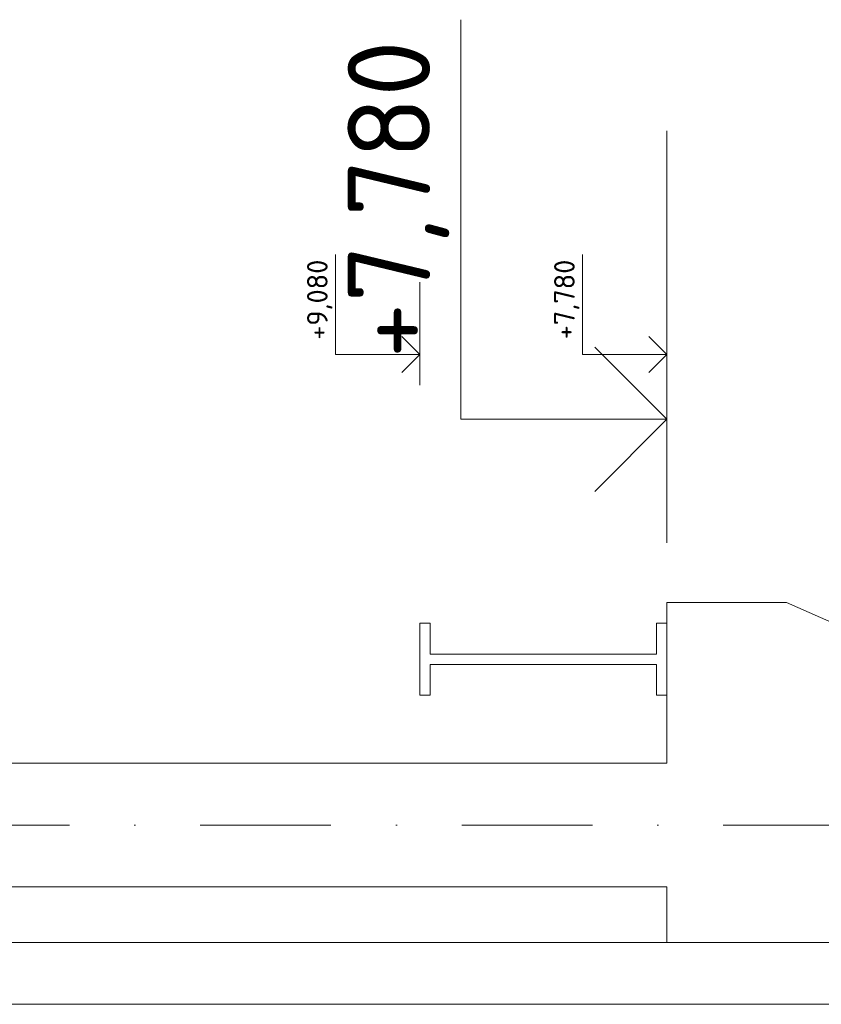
# Model space of a CAD drawing. Header units: millimetres. Extents: x -746391 to 410178, y -169697 to 100555.
# Tile 135 of 179: x 208042 to 211935, y 26430 to 31210. Entities that reach past the tile are written whole.
import ezdxf
from ezdxf.enums import TextEntityAlignment as Align

# ---------------------------------------------------------------- set-up
doc = ezdxf.new("R2010")
doc.units = ezdxf.units.MM
doc.linetypes.add('CENTERX2', pattern=[101.6, 63.5, -12.7, 12.7, -12.7])
doc.linetypes.add('DASHDOT', pattern=[25.4, 12.7, -6.35, 0, -6.35])
doc.layers.get('0').update_dxf_attribs({"color": 9})
for name, color, linetype, lineweight in [('A99_N_koty-200-vysk', 9, 'Continuous', 9), ('A99_N_koty-50-vysk', 9, 'Continuous', 9), ('A99_S_kce-pohl', 9, 'Continuous', 5), ('A99_S_kce-rez-sil', 9, 'Continuous', 15), ('A99_S_osy', 9, 'CENTERX2', 5)]:
    doc.layers.add(name, color=color, linetype=linetype, lineweight=lineweight)
doc.styles.add('A99_kota', font='isocpeur.ttf', dxfattribs={"height": 2})

# ---------------------------------------------------------------- blocks, each defined once
blk = doc.blocks.new('*U21')
at = {"color": 0, "linetype": 'ByBlock', "lineweight": -2}
blk.add_line((-3, 0), (7, 0), dxfattribs=at)
for points in [[(0, 0), (0, 5), (0, 5), (9.7, 5)], [(-1.75, 1.75), (0, 0), (1.75, 1.75)]]:
    blk.add_lwpolyline(points, dxfattribs=at)
at = {"color": 0, "linetype": 'ByBlock', "lineweight": -2, "style": 'A99_kota'}
for tag, p in [('VYSKA', (9.2, 7.75)), ('POPIS', (9.2, 4.5))]:
    blk.add_attdef(tag, text='', height=2, dxfattribs=at).set_placement(p, align=Align.TOP_RIGHT)
blk = doc.blocks.new('*U29')
at = {"color": 0, "linetype": 'ByBlock', "lineweight": -2}
blk.add_line((-3, 0), (7, 0), dxfattribs=at)
for points in [[(0, 0), (0, 8.2), (0, 8.2), (9.7, 8.2)], [(-1.75, 1.75), (0, 0), (1.75, 1.75)]]:
    blk.add_lwpolyline(points, dxfattribs=at)
at = {"color": 0, "linetype": 'ByBlock', "lineweight": -2, "style": 'A99_kota'}
for tag, p in [('VYSKA', (9.2, 10.95)), ('POPIS', (9.2, 7.7))]:
    blk.add_attdef(tag, text='', height=2, dxfattribs=at).set_placement(p, align=Align.TOP_RIGHT)

msp = doc.modelspace()

# ---------------------------------------------------------------- linework, layer by layer
at = {"layer": 'A99_S_kce-pohl'}
for p, q in [((211185, 28380), (211185, 27600)), ((211185, 28380), (211765.4, 28380)), ((212105, 28230), (211765.4, 28380)), ((211185, 27600), (206935, 27600)), ((206935, 27000), (211185, 27000)), ((211185, 27000), (211185, 26730))]:
    msp.add_line(p, q, dxfattribs=at)
at = {"layer": 'A99_S_kce-rez-sil', "linetype": 'Continuous'}
for p, q in [((209985, 28280), (209985, 27930)), ((209985, 28280), (210035, 28280)), ((210035, 28280), (210035, 28130)), ((211185, 28280), (211135, 28280)), ((211135, 28280), (211135, 28130)), ((211185, 28280), (211185, 27930)), ((210035, 28130), (211135, 28130)), ((210035, 28080), (211135, 28080)), ((210035, 27930), (210035, 28080)), ((211135, 27930), (211135, 28080)), ((209985, 27930), (210035, 27930)), ((211185, 27930), (211135, 27930))]:
    msp.add_line(p, q, dxfattribs=at)
at = {"layer": 'A99_S_kce-rez-sil', "color": 7, "linetype": 'Continuous', "lineweight": 13}
for p, q in [((205965, 26730), (218965, 26730)), ((205530, 26430), (218965, 26430))]:
    msp.add_line(p, q, dxfattribs=at)
at = {"layer": 'A99_S_osy', "linetype": 'DASHDOT', "lineweight": 5, "ltscale": 50}
msp.add_lwpolyline([(222254.8, 27300), (202234.8, 27300)], dxfattribs=at)

# ---------------------------------------------------------------- block references
at = {"layer": 'A99_N_koty-200-vysk', "lineweight": 5, "xscale": 200, "yscale": 200, "zscale": 200, "rotation": 90.00000000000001}
msp.add_blockref('*U21', (211185, 29270), dxfattribs=at).add_auto_attribs({'VYSKA': '+7,780'})
at = {"layer": 'A99_N_koty-50-vysk', "lineweight": 5, "xscale": 50, "yscale": 50, "zscale": 50, "rotation": 90.00000000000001}
for p, values in [((209985, 29585), {'VYSKA': '+9,080'}), ((211185, 29585), {'VYSKA': '+7,780'})]:
    msp.add_blockref('*U29', p, dxfattribs=at).add_auto_attribs(values)

doc.saveas('drawing.dxf')
